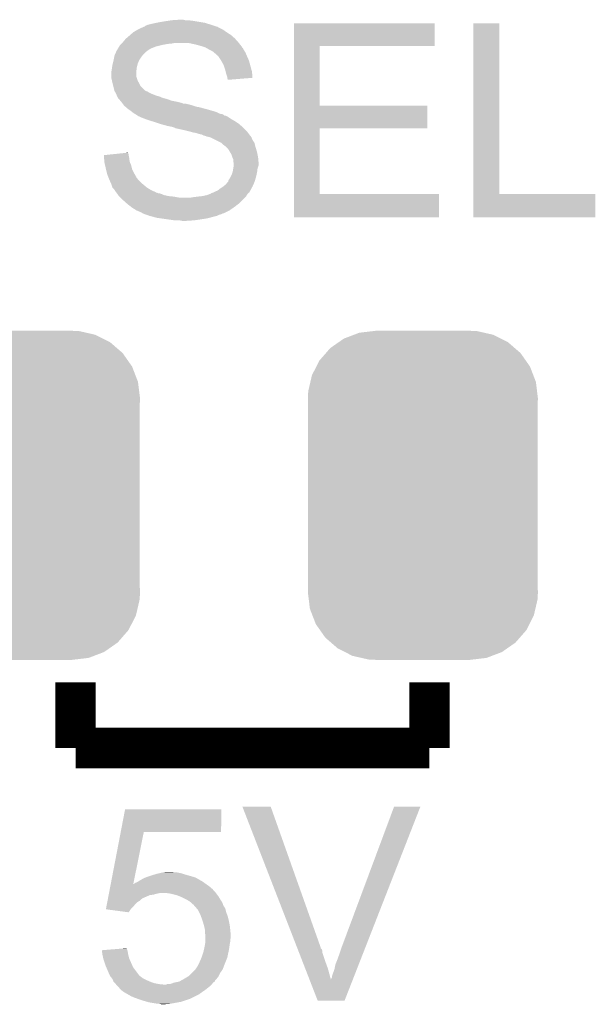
# Model space of a CAD drawing. Extents: x -1.3 to 24.2, y -3.9 to 53.4.
# Tile 7 of 24: x 11.4 to 14.3, y 2.9 to 7.9. Entities that reach past the tile are written whole.
import ezdxf

# ---------------------------------------------------------------- set-up
doc = ezdxf.new("R2010")
doc.units = 0
doc.layers.get('0').update_dxf_attribs({"linetype": 'CONTINUOUS'})
doc.layers.add('BARGRAPH_2_CLICK_V100_GTO', color=3, linetype='CONTINUOUS')
doc.layers.add('BARGRAPH_2_CLICK_V100_GTS', color=9, linetype='CONTINUOUS')

# ---------------------------------------------------------------- blocks, each defined once
blk = doc.blocks.new('CUSTOM_70')
for points in [[(-0.397192, 0.787482), (-0.346778, 0.80667), (0.391686, 0.787482), (0.353772, 0.80667)], [(-0.346778, 0.80667), (-0.319758, 0.816954), (0.353772, 0.80667), (0.308544, 0.816954)], [(-0.319758, 0.816954), (-0.25199, 0.82504), (0.308544, 0.816954), (0.27298, 0.82504)], [(-0.25199, 0.82504), (-0.23749, 0.82677), (0.27298, 0.82504), (0.23749, 0.82677)], [(-0.465166, 0.74011), (-0.423346, 0.769256), (0.461368, 0.74011), (0.427696, 0.769256)], [(-0.423346, 0.769256), (-0.397192, 0.787482), (0.427696, 0.769256), (0.391686, 0.787482)], [(-0.519626, 0.67767), (-0.48704, 0.715032), (0.516586, 0.67767), (0.49034, 0.715032)], [(-0.48704, 0.715032), (-0.465166, 0.74011), (0.49034, 0.715032), (0.461368, 0.74011)], [(-0.557316, 0.603886), (-0.535174, 0.647234), (0.55465, 0.603886), (0.537964, 0.647234)], [(-0.535174, 0.647234), (-0.519626, 0.67767), (0.537964, 0.647234), (0.516586, 0.67767)], [(-0.565176, 0.569912), (-0.557316, 0.603886), (0.567726, 0.569912), (0.55465, 0.603886)], [(-0.575988, 0.523164), (-0.565176, 0.569912), (0.573482, 0.523164), (0.567726, 0.569912)], [(-0.57785, 0.48768), (-0.575988, 0.523164), (0.57785, 0.48768), (0.573482, 0.523164)], [(-0.57658, 0.458364), (-0.57785, 0.48768), (0.57658, 0.458364), (0.57785, 0.48768)], [(-0.57658, 0.45836), (-0.57658, 0.458364), (0.57658, 0.45836), (0.57658, 0.458364)], [(-0.57658, -0.45836), (-0.57658, 0.45836), (0.57658, -0.45836), (0.57658, 0.45836)], [(-0.57785, -0.48768), (-0.576582, -0.458364), (0.57785, -0.48768), (0.57658, -0.458364)], [(-0.57348, -0.523164), (-0.57785, -0.48768), (0.575988, -0.523164), (0.57785, -0.48768)], [(-0.576582, -0.458364), (-0.57658, -0.45836), (0.57658, -0.458364), (0.57658, -0.45836)], [(-0.567726, -0.569912), (-0.57348, -0.523164), (0.565174, -0.569912), (0.575988, -0.523164)], [(-0.554648, -0.603886), (-0.567726, -0.569912), (0.557316, -0.603886), (0.565174, -0.569912)], [(-0.537964, -0.647234), (-0.554648, -0.603886), (0.535172, -0.647234), (0.557316, -0.603886)], [(-0.516584, -0.67767), (-0.537964, -0.647234), (0.519626, -0.67767), (0.535172, -0.647234)], [(-0.49034, -0.715032), (-0.516584, -0.67767), (0.487038, -0.715032), (0.519626, -0.67767)], [(-0.461366, -0.74011), (-0.49034, -0.715032), (0.465166, -0.74011), (0.487038, -0.715032)], [(-0.427696, -0.769256), (-0.461366, -0.74011), (0.423344, -0.769256), (0.465166, -0.74011)], [(-0.391684, -0.787482), (-0.427696, -0.769256), (0.397192, -0.787482), (0.423344, -0.769256)], [(-0.353772, -0.80667), (-0.391684, -0.787482), (0.346776, -0.80667), (0.397192, -0.787482)], [(-0.308542, -0.816954), (-0.353772, -0.80667), (0.319758, -0.816954), (0.346776, -0.80667)], [(-0.27298, -0.82504), (-0.308542, -0.816954), (0.251988, -0.82504), (0.319758, -0.816954)], [(-0.23749, -0.82677), (-0.27298, -0.82504), (0.23749, -0.82677), (0.251988, -0.82504)]]:
    blk.add_solid(points)

msp = doc.modelspace()

# ---------------------------------------------------------------- linework, layer by layer
at = {"layer": 'BARGRAPH_2_CLICK_V100_GTO', "const_width": 0.2032}
for points in [[(11.67892, 4.191), (11.67892, 4.5212)], [(13.45692, 4.191), (13.45692, 4.5212)], [(11.67892, 4.191), (13.45692, 4.191)]]:
    msp.add_lwpolyline(points, dxfattribs=at)
at = {"layer": 'BARGRAPH_2_CLICK_V100_GTO'}
for points in [[(12.024366, 7.815586), (12.029444, 7.82066), (12.390106, 7.815586), (12.374882, 7.82066)], [(12.029444, 7.82066), (12.03706, 7.8232), (12.374882, 7.82066), (12.367262, 7.8232)], [(12.03706, 7.8232), (12.042138, 7.82574), (12.367262, 7.8232), (12.35964, 7.82574)], [(12.042138, 7.82574), (12.042142, 7.825742), (12.35964, 7.82574), (12.359634, 7.825742)], [(12.042142, 7.825742), (12.0523, 7.82828), (12.359634, 7.825742), (12.351386, 7.82828)], [(12.0523, 7.82828), (12.07516, 7.83336), (12.351386, 7.82828), (12.334878, 7.83336)], [(12.07516, 7.83336), (12.08786, 7.8359), (12.334878, 7.83336), (12.326622, 7.8359)], [(12.08786, 7.8359), (12.10056, 7.83844), (12.326622, 7.8359), (12.311382, 7.83844)], [(12.10056, 7.83844), (12.13104, 7.84352), (12.311382, 7.83844), (12.280902, 7.84352)], [(12.13104, 7.84352), (12.147548, 7.84606), (12.280902, 7.84352), (12.26566, 7.84606)], [(12.147548, 7.84606), (12.164058, 7.8486), (12.26566, 7.84606), (12.24026, 7.8486)], [(12.164058, 7.8486), (12.202158, 7.85114), (12.230102, 7.8486), (12.219942, 7.85114)], [(12.776218, 7.71906), (12.77622, 7.833338), (13.482298, 7.71906), (13.48232, 7.833338)], [(12.77622, 7.833338), (12.776222, 7.83336), (13.48232, 7.833338), (12.776222, 7.83336)], [(13.677902, 6.97484), (13.67792, 7.833338), (13.807462, 6.97484), (13.80744, 7.833338)], [(13.67792, 7.833338), (13.677922, 7.83336), (13.80744, 7.833338), (13.677922, 7.83336)], [(11.93334, 7.75716), (11.94816, 7.76986), (12.47902, 7.75716), (12.464508, 7.76986)], [(11.94816, 7.76986), (11.953964, 7.77494), (12.464508, 7.76986), (12.458702, 7.77494)], [(11.953964, 7.77494), (11.968478, 7.78764), (12.458702, 7.77494), (12.43838, 7.78764)], [(11.968478, 7.78764), (11.968482, 7.787642), (12.43838, 7.78764), (12.438378, 7.787642)], [(11.968482, 7.787642), (11.989644, 7.800338), (12.438378, 7.787642), (12.4206, 7.800338)], [(11.989644, 7.800338), (11.993882, 7.80288), (12.4206, 7.800338), (12.415518, 7.80288)], [(11.993882, 7.80288), (12.01623, 7.813038), (12.415518, 7.80288), (12.395204, 7.813038)], [(12.01623, 7.813038), (12.02181, 7.815574), (12.395204, 7.813038), (12.392666, 7.815574)], [(12.02181, 7.815574), (12.021824, 7.81558), (12.392666, 7.815574), (12.390124, 7.81558)], [(12.021824, 7.81558), (12.024366, 7.815586), (12.390124, 7.81558), (12.390106, 7.815586)], [(11.898372, 7.716518), (11.8999, 7.719064), (12.082778, 7.716518), (12.092958, 7.719064)], [(11.8999, 7.719064), (11.899906, 7.721606), (12.092958, 7.719064), (12.103124, 7.721606)], [(11.899906, 7.721606), (11.90244, 7.72414), (12.103124, 7.721606), (12.11326, 7.72414)], [(11.90244, 7.72414), (11.90752, 7.72922), (12.11326, 7.72414), (12.1412, 7.72922)], [(11.90752, 7.72922), (11.91006, 7.73176), (12.1412, 7.72922), (12.166598, 7.73176)], [(11.91006, 7.73176), (11.9126, 7.7343), (12.166598, 7.73176), (12.176758, 7.7343)], [(11.9126, 7.7343), (11.912602, 7.734302), (12.49934, 7.7343), (12.499338, 7.734302)], [(11.912602, 7.734302), (11.91768, 7.73938), (12.499338, 7.734302), (12.494826, 7.73938)], [(11.91768, 7.73938), (11.93038, 7.754622), (12.494826, 7.73938), (12.481276, 7.754622)], [(11.93038, 7.754622), (11.93334, 7.75716), (12.481276, 7.754622), (12.47902, 7.75716)], [(12.280902, 7.72668), (12.245338, 7.7343), (12.505266, 7.72668), (12.49934, 7.7343)], [(12.30884, 7.719058), (12.280902, 7.72668), (12.511194, 7.719058), (12.505266, 7.72668)], [(12.331698, 7.71144), (12.30884, 7.719058), (12.517118, 7.71144), (12.511194, 7.719058)], [(12.776212, 7.41934), (12.776218, 7.719038), (12.905762, 7.41934), (12.90574, 7.719038)], [(12.776218, 7.719038), (12.776218, 7.71906), (12.90574, 7.719038), (13.482298, 7.71906)], [(11.872976, 7.66318), (11.874502, 7.670802), (12.00912, 7.66318), (12.014836, 7.670802)], [(11.874502, 7.670802), (11.875628, 7.673338), (12.014836, 7.670802), (12.01674, 7.673338)], [(11.875628, 7.673338), (11.88353, 7.691118), (12.01674, 7.673338), (12.03452, 7.691118)], [(11.88353, 7.691118), (11.88466, 7.69366), (12.03452, 7.691118), (12.037908, 7.69366)], [(11.88466, 7.69366), (11.887706, 7.69874), (12.037908, 7.69366), (12.04468, 7.69874)], [(11.887706, 7.69874), (11.892278, 7.70636), (12.04468, 7.69874), (12.057378, 7.70636)], [(11.892278, 7.70636), (11.898372, 7.716518), (12.057378, 7.70636), (12.082778, 7.716518)], [(12.331706, 7.711436), (12.331698, 7.71144), (12.51712, 7.711436), (12.517118, 7.71144)], [(12.336144, 7.7089), (12.331706, 7.711436), (12.517142, 7.7089), (12.51712, 7.711436)], [(12.33617, 7.708886), (12.336144, 7.7089), (12.519666, 7.708886), (12.517142, 7.7089)], [(12.349482, 7.70128), (12.33617, 7.708886), (12.523472, 7.70128), (12.519666, 7.708886)], [(12.354558, 7.698742), (12.349482, 7.70128), (12.52474, 7.698742), (12.523472, 7.70128)], [(12.364718, 7.69366), (12.354558, 7.698742), (12.52779, 7.69366), (12.52474, 7.698742)], [(12.37234, 7.68858), (12.364718, 7.69366), (12.530836, 7.68858), (12.52779, 7.69366)], [(12.37488, 7.686038), (12.37234, 7.68858), (12.53236, 7.686038), (12.530836, 7.68858)], [(12.395198, 7.668262), (12.37488, 7.686038), (12.53998, 7.668262), (12.53236, 7.686038)], [(11.862162, 7.609838), (11.86434, 7.62508), (11.98626, 7.609838), (11.99007, 7.62508)], [(11.86434, 7.62508), (11.865608, 7.630158), (11.99007, 7.62508), (11.99134, 7.630158)], [(11.865608, 7.630158), (11.86942, 7.6454), (11.99134, 7.630158), (11.99787, 7.6454)], [(11.86942, 7.6454), (11.869928, 7.64794), (11.99787, 7.6454), (11.99896, 7.64794)], [(11.869928, 7.64794), (11.872976, 7.66318), (11.99896, 7.64794), (12.00912, 7.66318)], [(12.3952, 7.66826), (12.395198, 7.668262), (12.53998, 7.66826), (12.53998, 7.668262)], [(12.41044, 7.6454), (12.3952, 7.66826), (12.550142, 7.6454), (12.53998, 7.66826)], [(12.42314, 7.622542), (12.41044, 7.6454), (12.556376, 7.622542), (12.550142, 7.6454)], [(12.43076, 7.599678), (12.42314, 7.622542), (12.56261, 7.599678), (12.556376, 7.622542)], [(11.85926, 7.592062), (11.8618, 7.6073), (11.984284, 7.592062), (11.985978, 7.6073)], [(11.85926, 7.586978), (11.85926, 7.592062), (11.98372, 7.586978), (11.984284, 7.592062)], [(11.85926, 7.569198), (11.85926, 7.586978), (11.98372, 7.569198), (11.98372, 7.586978)], [(11.8618, 7.6073), (11.862162, 7.609838), (11.985978, 7.6073), (11.98626, 7.609838)], [(12.433302, 7.589518), (12.43076, 7.599678), (12.56538, 7.589518), (12.56261, 7.599678)], [(12.435842, 7.57936), (12.433302, 7.589518), (12.56622, 7.57936), (12.56538, 7.589518)], [(12.440918, 7.564122), (12.435842, 7.57936), (12.56748, 7.564122), (12.56622, 7.57936)], [(11.85926, 7.559042), (11.85926, 7.569198), (11.98626, 7.559042), (11.98372, 7.569198)], [(11.85926, 7.556502), (11.85926, 7.559042), (11.987108, 7.556502), (11.98626, 7.559042)], [(11.862084, 7.543798), (11.85926, 7.556502), (11.99134, 7.543798), (11.987108, 7.556502)], [(11.86434, 7.53364), (11.862084, 7.543798), (11.997436, 7.53364), (11.99134, 7.543798)], [(11.864976, 7.5311), (11.86434, 7.53364), (11.99896, 7.5311), (11.997436, 7.53364)], [(11.868786, 7.51586), (11.864976, 7.5311), (12.006582, 7.51586), (11.99896, 7.5311)], [(12.44092, 7.559038), (12.440918, 7.564122), (12.567898, 7.559038), (12.56748, 7.564122)], [(12.44092, 7.556506), (12.44092, 7.559038), (12.536806, 7.556506), (12.567898, 7.559038)], [(12.443454, 7.553966), (12.44092, 7.556506), (12.505616, 7.553966), (12.536806, 7.556506)], [(12.44346, 7.548904), (12.443454, 7.553966), (12.44346, 7.548904), (12.505616, 7.553966)], [(11.873866, 7.495538), (11.868786, 7.51586), (12.026904, 7.495538), (12.006582, 7.51586)], [(11.874498, 7.493002), (11.873866, 7.495538), (12.031978, 7.493002), (12.026904, 7.495538)], [(11.8745, 7.493), (11.874498, 7.493002), (12.031982, 7.493), (12.031978, 7.493002)], [(11.876026, 7.490458), (11.8745, 7.493), (12.039604, 7.490458), (12.031982, 7.493)], [(11.879074, 7.48538), (11.876026, 7.490458), (12.047222, 7.48538), (12.039604, 7.490458)], [(11.88212, 7.480302), (11.879074, 7.48538), (12.057378, 7.480302), (12.047222, 7.48538)], [(11.882122, 7.4803), (11.88212, 7.480302), (12.05738, 7.4803), (12.057378, 7.480302)], [(11.886186, 7.470138), (11.882122, 7.4803), (12.08278, 7.470138), (12.05738, 7.4803)], [(11.8872, 7.4676), (11.886186, 7.470138), (12.091668, 7.4676), (12.08278, 7.470138)], [(11.88847, 7.46506), (11.8872, 7.4676), (12.100562, 7.46506), (12.091668, 7.4676)], [(11.892278, 7.457444), (11.88847, 7.46506), (12.118334, 7.457444), (12.100562, 7.46506)], [(11.892282, 7.45744), (11.892278, 7.457444), (12.118342, 7.45744), (12.118334, 7.457444)], [(11.896638, 7.452358), (11.892282, 7.45744), (12.138662, 7.452358), (12.118342, 7.45744)], [(11.903168, 7.44474), (11.896638, 7.452358), (12.158982, 7.44474), (12.138662, 7.452358)], [(11.90752, 7.43966), (11.903168, 7.44474), (12.18438, 7.43966), (12.158982, 7.44474)], [(11.913236, 7.43204), (11.90752, 7.43966), (12.214862, 7.43204), (12.18438, 7.43966)], [(11.91514, 7.4295), (11.913236, 7.43204), (12.219944, 7.4295), (12.214862, 7.43204)], [(11.917046, 7.42696), (11.91514, 7.4295), (12.24026, 7.42696), (12.230102, 7.4295)], [(11.918952, 7.424418), (11.917046, 7.42696), (12.25296, 7.424418), (12.24026, 7.42696)], [(11.922758, 7.419342), (11.918952, 7.424418), (12.268192, 7.419342), (12.25296, 7.424418)], [(11.928688, 7.41426), (11.922758, 7.419342), (12.28344, 7.41426), (12.268192, 7.419342)], [(11.931652, 7.41172), (11.928688, 7.41426), (12.29868, 7.41172), (12.28344, 7.41426)], [(11.94054, 7.4041), (11.931652, 7.41172), (12.327256, 7.4041), (12.29868, 7.41172)], [(11.944096, 7.40156), (11.94054, 7.4041), (12.33678, 7.40156), (12.327256, 7.4041)], [(11.95832, 7.3914), (11.944096, 7.40156), (12.37234, 7.3914), (12.33678, 7.40156)], [(11.96467, 7.38632), (11.95832, 7.3914), (12.38758, 7.38632), (12.37234, 7.3914)], [(11.97102, 7.38124), (11.96467, 7.38632), (12.397742, 7.38124), (12.38758, 7.38632)], [(11.975254, 7.3787), (11.97102, 7.38124), (12.402822, 7.3787), (12.397742, 7.38124)], [(11.979492, 7.376158), (11.975254, 7.3787), (12.418064, 7.376158), (12.402822, 7.3787)], [(11.983722, 7.37362), (11.979492, 7.376158), (12.42145, 7.37362), (12.418064, 7.376158)], [(11.99134, 7.36854), (11.983722, 7.37362), (12.428224, 7.36854), (12.42145, 7.37362)], [(12.77621, 7.30504), (12.776212, 7.419318), (13.446738, 7.30504), (13.44676, 7.419318)], [(12.776212, 7.419318), (12.776212, 7.41934), (13.44676, 7.419318), (12.905762, 7.41934)], [(11.991342, 7.368538), (11.99134, 7.36854), (12.433304, 7.368538), (12.428224, 7.36854)], [(11.993874, 7.366006), (11.991342, 7.368538), (12.438368, 7.366006), (12.433304, 7.368538)], [(11.996416, 7.366), (11.993874, 7.366006), (12.43838, 7.366), (12.438368, 7.366006)], [(12.001504, 7.363458), (11.996416, 7.366), (12.443462, 7.363458), (12.43838, 7.366)], [(12.00658, 7.36092), (12.001504, 7.363458), (12.44727, 7.36092), (12.443462, 7.363458)], [(12.01928, 7.35584), (12.00658, 7.36092), (12.454892, 7.35584), (12.44727, 7.36092)], [(12.02626, 7.353302), (12.01928, 7.35584), (12.458698, 7.353302), (12.454892, 7.35584)], [(12.04722, 7.345678), (12.02626, 7.353302), (12.47204, 7.345678), (12.458698, 7.353302)], [(12.055472, 7.34314), (12.04722, 7.345678), (12.47648, 7.34314), (12.47204, 7.345678)], [(12.08024, 7.33552), (12.055472, 7.34314), (12.487912, 7.33552), (12.47648, 7.34314)], [(12.1031, 7.3279), (12.08024, 7.33552), (12.499342, 7.3279), (12.487912, 7.33552)], [(12.11072, 7.32536), (12.1031, 7.3279), (12.502246, 7.32536), (12.499342, 7.3279)], [(12.13866, 7.31774), (12.11072, 7.32536), (12.510954, 7.31774), (12.502246, 7.32536)], [(12.164058, 7.31266), (12.13866, 7.31774), (12.51676, 7.31266), (12.510954, 7.31774)], [(12.171672, 7.310122), (12.164058, 7.31266), (12.51966, 7.310122), (12.51676, 7.31266)], [(12.179296, 7.30758), (12.171672, 7.310122), (12.522202, 7.30758), (12.51966, 7.310122)], [(12.181834, 7.305046), (12.179296, 7.30758), (12.524736, 7.305046), (12.522202, 7.30758)], [(12.184378, 7.30504), (12.181834, 7.305046), (12.524742, 7.30504), (12.524736, 7.305046)], [(12.2301, 7.29488), (12.184378, 7.30504), (12.5349, 7.29488), (12.524742, 7.30504)], [(12.25042, 7.2898), (12.2301, 7.29488), (12.53998, 7.2898), (12.5349, 7.29488)], [(12.250428, 7.289798), (12.25042, 7.2898), (12.53998, 7.289798), (12.53998, 7.2898)], [(12.268198, 7.28472), (12.250428, 7.289798), (12.54379, 7.28472), (12.53998, 7.289798)], [(12.28344, 7.28218), (12.268198, 7.28472), (12.545696, 7.28218), (12.54379, 7.28472)], [(12.29868, 7.277102), (12.28344, 7.28218), (12.549506, 7.277102), (12.545696, 7.28218)], [(12.311378, 7.27456), (12.29868, 7.277102), (12.551412, 7.27456), (12.549506, 7.277102)], [(12.321538, 7.26948), (12.311378, 7.27456), (12.555222, 7.26948), (12.551412, 7.27456)], [(12.776202, 6.97484), (12.77621, 7.305018), (12.905762, 6.97484), (12.90574, 7.305018)], [(12.77621, 7.305018), (12.77621, 7.30504), (12.90574, 7.305018), (13.446738, 7.30504)], [(12.331698, 7.266942), (12.321538, 7.26948), (12.55776, 7.266942), (12.555222, 7.26948)], [(12.331702, 7.26694), (12.331698, 7.266942), (12.55776, 7.26694), (12.55776, 7.266942)], [(12.336778, 7.264402), (12.331702, 7.26694), (12.559452, 7.264402), (12.55776, 7.26694)], [(12.349478, 7.26186), (12.336778, 7.264402), (12.561148, 7.26186), (12.559452, 7.264402)], [(12.357098, 7.25932), (12.349478, 7.26186), (12.56284, 7.25932), (12.561148, 7.26186)], [(12.382504, 7.246618), (12.357098, 7.25932), (12.567922, 7.246618), (12.56284, 7.25932)], [(12.412976, 7.231382), (12.382504, 7.246618), (12.57808, 7.231382), (12.567922, 7.246618)], [(12.412982, 7.231378), (12.412976, 7.231382), (12.578082, 7.231378), (12.57808, 7.231382)], [(12.42314, 7.221222), (12.412982, 7.231378), (12.580622, 7.221222), (12.578082, 7.231378)], [(11.82118, 7.17042), (11.869992, 7.175496), (11.94562, 7.17042), (11.94562, 7.175496)], [(11.869992, 7.175496), (11.918846, 7.180576), (11.94562, 7.175496), (11.943082, 7.180576)], [(11.918846, 7.180576), (11.94308, 7.183096), (11.943082, 7.180576), (11.94308, 7.183096)], [(12.433298, 7.2136), (12.42314, 7.221222), (12.582526, 7.2136), (12.580622, 7.221222)], [(12.435838, 7.211062), (12.433298, 7.2136), (12.58316, 7.211062), (12.582526, 7.2136)], [(12.445998, 7.200902), (12.435838, 7.211062), (12.586208, 7.200902), (12.58316, 7.211062)], [(12.455144, 7.185662), (12.445998, 7.200902), (12.59078, 7.185662), (12.586208, 7.200902)], [(12.46124, 7.175502), (12.455144, 7.185662), (12.592812, 7.175502), (12.59078, 7.185662)], [(12.46632, 7.160262), (12.46124, 7.175502), (12.59586, 7.160262), (12.592812, 7.175502)], [(11.821182, 7.170418), (11.82118, 7.17042), (11.94562, 7.170418), (11.94562, 7.17042)], [(11.82208, 7.15772), (11.821182, 7.170418), (11.94816, 7.15772), (11.94562, 7.170418)], [(11.823522, 7.137398), (11.82208, 7.15772), (11.950702, 7.137398), (11.94816, 7.15772)], [(11.8237, 7.13486), (11.823522, 7.137398), (11.95179, 7.13486), (11.950702, 7.137398)], [(11.827218, 7.119618), (11.8237, 7.13486), (11.95832, 7.119618), (11.95179, 7.13486)], [(12.466322, 7.16026), (12.46632, 7.160262), (12.59586, 7.16026), (12.59586, 7.160262)], [(12.471398, 7.150104), (12.466322, 7.16026), (12.596784, 7.150104), (12.59586, 7.16026)], [(12.4714, 7.137404), (12.471398, 7.150104), (12.597938, 7.137404), (12.596784, 7.150104)], [(12.473094, 7.132322), (12.4714, 7.137404), (12.5984, 7.132322), (12.597938, 7.137404)], [(12.473938, 7.129782), (12.473094, 7.132322), (12.598398, 7.129782), (12.5984, 7.132322)], [(12.47394, 7.122162), (12.473938, 7.129782), (12.598398, 7.122162), (12.598398, 7.129782)], [(11.83132, 7.10184), (11.827218, 7.119618), (11.962766, 7.10184), (11.95832, 7.119618)], [(11.831956, 7.099298), (11.83132, 7.10184), (11.9634, 7.099298), (11.962766, 7.10184)], [(11.837036, 7.078982), (11.831956, 7.099298), (11.97356, 7.078982), (11.9634, 7.099298)], [(11.83894, 7.071362), (11.837036, 7.078982), (11.977914, 7.071362), (11.97356, 7.078982)], [(12.46378, 7.073902), (12.467166, 7.084062), (12.588522, 7.073902), (12.59078, 7.084062)], [(12.467166, 7.084062), (12.46886, 7.08914), (12.59078, 7.084062), (12.591414, 7.08914)], [(12.46886, 7.08914), (12.471398, 7.104378), (12.591414, 7.08914), (12.59332, 7.104378)], [(12.471398, 7.104378), (12.4714, 7.10438), (12.59332, 7.104378), (12.59332, 7.10438)], [(12.4714, 7.10438), (12.473576, 7.119618), (12.59332, 7.10438), (12.598398, 7.119618)], [(12.473576, 7.119618), (12.47394, 7.122162), (12.598398, 7.119618), (12.598398, 7.122162)], [(11.843008, 7.061194), (11.83894, 7.071362), (11.98372, 7.061194), (11.977914, 7.071362)], [(11.844024, 7.058654), (11.843008, 7.061194), (11.983726, 7.058654), (11.98372, 7.061194)], [(11.846054, 7.053578), (11.844024, 7.058654), (11.9888, 7.053578), (11.983726, 7.058654)], [(11.8491, 7.04596), (11.846054, 7.053578), (11.994518, 7.04596), (11.9888, 7.053578)], [(11.85023, 7.04342), (11.8491, 7.04596), (11.996422, 7.04342), (11.994518, 7.04596)], [(11.854744, 7.03326), (11.85023, 7.04342), (12.00658, 7.03326), (11.996422, 7.04342)], [(11.85926, 7.023098), (11.854744, 7.03326), (12.018776, 7.023098), (12.00658, 7.03326)], [(12.433302, 7.023102), (12.443876, 7.035798), (12.572436, 7.023102), (12.57808, 7.035798)], [(12.443876, 7.035798), (12.446, 7.038346), (12.57808, 7.035798), (12.578844, 7.038346)], [(12.446, 7.038346), (12.446002, 7.040884), (12.578844, 7.038346), (12.579604, 7.040884)], [(12.446002, 7.040884), (12.448542, 7.045962), (12.579604, 7.040884), (12.581128, 7.045962)], [(12.448542, 7.045962), (12.45362, 7.053582), (12.581128, 7.045962), (12.583414, 7.053582)], [(12.45362, 7.053582), (12.45743, 7.061202), (12.583414, 7.053582), (12.5857, 7.061202)], [(12.45743, 7.061202), (12.46378, 7.073902), (12.5857, 7.061202), (12.588522, 7.073902)], [(11.86434, 7.007864), (11.85926, 7.023098), (12.037058, 7.007864), (12.018776, 7.023098)], [(11.864344, 7.00786), (11.86434, 7.007864), (12.037062, 7.00786), (12.037058, 7.007864)], [(11.871958, 7.00024), (11.864344, 7.00786), (12.049254, 7.00024), (12.037062, 7.00786)], [(11.8745, 6.995162), (11.871958, 7.00024), (12.05738, 6.995162), (12.049254, 7.00024)], [(11.874502, 6.99516), (11.8745, 6.995162), (12.057382, 6.99516), (12.05738, 6.995162)], [(11.881892, 6.984998), (11.874502, 6.99516), (12.08024, 6.984998), (12.057382, 6.99516)], [(11.883738, 6.98246), (11.881892, 6.984998), (12.082786, 6.98246), (12.08024, 6.984998)], [(11.883744, 6.982454), (11.883738, 6.98246), (12.087866, 6.982454), (12.082786, 6.98246)], [(11.885588, 6.979918), (11.883744, 6.982454), (12.090404, 6.979918), (12.087866, 6.982454)], [(11.887434, 6.977378), (11.885588, 6.979918), (12.105642, 6.977378), (12.090404, 6.979918)], [(11.892976, 6.96976), (11.887434, 6.977378), (12.123422, 6.96976), (12.105642, 6.977378)], [(12.352852, 6.974838), (12.35964, 6.977384), (12.542518, 6.974838), (12.545064, 6.977384)], [(12.35964, 6.977384), (12.362184, 6.97992), (12.545064, 6.977384), (12.5476, 6.97992)], [(12.362184, 6.97992), (12.369782, 6.982454), (12.5476, 6.97992), (12.550134, 6.982454)], [(12.369782, 6.982454), (12.3698, 6.98246), (12.550134, 6.982454), (12.552658, 6.98246)], [(12.3698, 6.98246), (12.374868, 6.984994), (12.552658, 6.98246), (12.55268, 6.984994)], [(12.374868, 6.984994), (12.37996, 6.98754), (12.55268, 6.984994), (12.554068, 6.98754)], [(12.37996, 6.98754), (12.39266, 6.992622), (12.554068, 6.98754), (12.556838, 6.992622)], [(12.39266, 6.992622), (12.40536, 7.00278), (12.556838, 6.992622), (12.562378, 7.00278)], [(12.40536, 7.00278), (12.4206, 7.01294), (12.562378, 7.00278), (12.56792, 7.01294)], [(12.4206, 7.01294), (12.433302, 7.023102), (12.56792, 7.01294), (12.572436, 7.023102)], [(11.89482, 6.967222), (11.892976, 6.96976), (12.134844, 6.967222), (12.123422, 6.96976)], [(11.897362, 6.96468), (11.89482, 6.967222), (12.146282, 6.96468), (12.134844, 6.967222)], [(11.899902, 6.96214), (11.897362, 6.96468), (12.17168, 6.96214), (12.146282, 6.96468)], [(11.904982, 6.95706), (11.899902, 6.96214), (12.199622, 6.95706), (12.17168, 6.96214)], [(11.91768, 6.94436), (11.904982, 6.95706), (12.517118, 6.94436), (12.529818, 6.95706)], [(11.934826, 6.92912), (11.91768, 6.94436), (12.501878, 6.92912), (12.517118, 6.94436)], [(11.94054, 6.92404), (11.934826, 6.92912), (12.495346, 6.92404), (12.501878, 6.92912)], [(12.258042, 6.95706), (12.27328, 6.9596), (12.529818, 6.95706), (12.532358, 6.9596)], [(12.27328, 6.9596), (12.293584, 6.962138), (12.532358, 6.9596), (12.534898, 6.962138)], [(12.293584, 6.962138), (12.2936, 6.96214), (12.534898, 6.962138), (12.534898, 6.96214)], [(12.2936, 6.96214), (12.31646, 6.96468), (12.534898, 6.96214), (12.536422, 6.96468)], [(12.31646, 6.96468), (12.339322, 6.969762), (12.536422, 6.96468), (12.539472, 6.969762)], [(12.339322, 6.969762), (12.352852, 6.974838), (12.539472, 6.969762), (12.542518, 6.974838)], [(12.7762, 6.858022), (12.776202, 6.974818), (13.505158, 6.858022), (13.50518, 6.974818)], [(12.776202, 6.974818), (12.776202, 6.97484), (13.50518, 6.974818), (12.905762, 6.97484)], [(13.6779, 6.858022), (13.677902, 6.974818), (14.290018, 6.858022), (14.29004, 6.974818)], [(13.677902, 6.974818), (13.677902, 6.97484), (14.29004, 6.974818), (13.807462, 6.97484)], [(11.95687, 6.91134), (11.94054, 6.92404), (12.47902, 6.91134), (12.495346, 6.92404)], [(11.9634, 6.90626), (11.95687, 6.91134), (12.471762, 6.90626), (12.47902, 6.91134)], [(11.98372, 6.893562), (11.9634, 6.90626), (12.45362, 6.893562), (12.471762, 6.90626)], [(11.983726, 6.89356), (11.98372, 6.893562), (12.453618, 6.89356), (12.45362, 6.893562)], [(12.0015, 6.88594), (11.983726, 6.89356), (12.438376, 6.88594), (12.453618, 6.89356)], [(12.011656, 6.880862), (12.0015, 6.88594), (12.42822, 6.880862), (12.438376, 6.88594)], [(12.014198, 6.878324), (12.011656, 6.880862), (12.423144, 6.878324), (12.42822, 6.880862)], [(12.01421, 6.87832), (12.014198, 6.878324), (12.423136, 6.87832), (12.423144, 6.878324)], [(12.014216, 6.878318), (12.01421, 6.87832), (12.420596, 6.878318), (12.423136, 6.87832)], [(12.028436, 6.873238), (12.014216, 6.878318), (12.410438, 6.873238), (12.420596, 6.878318)], [(12.03554, 6.8707), (12.028436, 6.873238), (12.400278, 6.8707), (12.410438, 6.873238)], [(12.04976, 6.86562), (12.03554, 6.8707), (12.39012, 6.86562), (12.400278, 6.8707)], [(12.049768, 6.865618), (12.04976, 6.86562), (12.390118, 6.865618), (12.39012, 6.86562)], [(12.06881, 6.86054), (12.049768, 6.865618), (12.3698, 6.86054), (12.390118, 6.865618)], [(12.087858, 6.85546), (12.06881, 6.86054), (12.351172, 6.85546), (12.3698, 6.86054)], [(12.10564, 6.85292), (12.087858, 6.85546), (12.34186, 6.85292), (12.351172, 6.85546)], [(12.1412, 6.84784), (12.10564, 6.85292), (12.30884, 6.84784), (12.34186, 6.85292)], [(12.17676, 6.84276), (12.1412, 6.84784), (12.27328, 6.84276), (12.30884, 6.84784)], [(12.214858, 6.84022), (12.202158, 6.84276), (12.235182, 6.84022), (12.27328, 6.84276)], [(13.505158, 6.858), (12.7762, 6.858022), (13.505158, 6.858), (13.505158, 6.858022)], [(14.290018, 6.858), (13.6779, 6.858022), (14.290018, 6.858), (14.290018, 6.858022)], [(11.905916, 3.76936), (11.927852, 3.883638), (12.410418, 3.76936), (12.41044, 3.883638)], [(11.927852, 3.883638), (11.927858, 3.88366), (12.41044, 3.883638), (11.927858, 3.88366)], [(12.517156, 3.896344), (12.51715, 3.896358), (12.659364, 3.896344), (12.51715, 3.896358)], [(12.792106, 3.187696), (12.517156, 3.896344), (12.91082, 3.187696), (12.659364, 3.896344)], [(13.01496, 3.1877), (13.279124, 3.89633), (13.134366, 3.1877), (13.411188, 3.89633)], [(13.279124, 3.89633), (13.279136, 3.89636), (13.411188, 3.89633), (13.279136, 3.89636)], [(11.855696, 3.50774), (11.905912, 3.769342), (11.969032, 3.50774), (12.021816, 3.769342)], [(11.905912, 3.769342), (11.905916, 3.76936), (12.021816, 3.769342), (12.410418, 3.76936)], [(12.096318, 3.561078), (12.11834, 3.56616), (12.21232, 3.561078), (12.186922, 3.56616)], [(12.11834, 3.56616), (12.136106, 3.568698), (12.174224, 3.56616), (12.166602, 3.568698)], [(12.136106, 3.568698), (12.136122, 3.5687), (12.166602, 3.568698), (12.136122, 3.5687)], [(11.976108, 3.51282), (11.98372, 3.51536), (12.32713, 3.51282), (12.323574, 3.51536)], [(11.98372, 3.51536), (11.993878, 3.52044), (12.323574, 3.51536), (12.316462, 3.52044)], [(11.993878, 3.52044), (11.993882, 3.520442), (12.316462, 3.52044), (12.31646, 3.520442)], [(11.993882, 3.520442), (12.001498, 3.525518), (12.31646, 3.520442), (12.307576, 3.525518)], [(12.001498, 3.525518), (12.024362, 3.53822), (12.307576, 3.525518), (12.285348, 3.53822)], [(12.024362, 3.53822), (12.031346, 3.54076), (12.285348, 3.53822), (12.280902, 3.54076)], [(12.031346, 3.54076), (12.0523, 3.54838), (12.280902, 3.54076), (12.254232, 3.54838)], [(12.0523, 3.54838), (12.077064, 3.556), (12.254232, 3.54838), (12.22756, 3.556)], [(12.077064, 3.556), (12.08532, 3.55854), (12.22756, 3.556), (12.219938, 3.55854)], [(12.08532, 3.55854), (12.096318, 3.561078), (12.219938, 3.55854), (12.21232, 3.561078)], [(11.84692, 3.46202), (11.847408, 3.464558), (12.384404, 3.46202), (12.3825, 3.464558)], [(11.847408, 3.464558), (11.849844, 3.477254), (12.3825, 3.464558), (12.369806, 3.477254)], [(11.849844, 3.477254), (11.850332, 3.479792), (12.369806, 3.477254), (12.3698, 3.479792)], [(11.850332, 3.479792), (11.853258, 3.49504), (12.3698, 3.479792), (12.35202, 3.49504)], [(11.853258, 3.49504), (11.85522, 3.505252), (12.35202, 3.49504), (12.337726, 3.505252)], [(11.85522, 3.505252), (11.855696, 3.50774), (11.968532, 3.505252), (11.971026, 3.50774)], [(11.968532, 3.505252), (11.969032, 3.50774), (12.337726, 3.505252), (12.334242, 3.50774)], [(11.971026, 3.50774), (11.973566, 3.507754), (12.334242, 3.50774), (12.334222, 3.507754)], [(11.973566, 3.507754), (11.976108, 3.51282), (12.334222, 3.507754), (12.32713, 3.51282)], [(11.836194, 3.406138), (11.838144, 3.416298), (11.978638, 3.406138), (11.988798, 3.416298)], [(11.838144, 3.416298), (11.839606, 3.423918), (11.988798, 3.416298), (12.001498, 3.423918)], [(11.839606, 3.423918), (11.84107, 3.431538), (12.001498, 3.423918), (12.00912, 3.431538)], [(11.84107, 3.431538), (11.841556, 3.434078), (12.00912, 3.431538), (12.014196, 3.434078)], [(11.841556, 3.434078), (11.842044, 3.436618), (12.014196, 3.434078), (12.01674, 3.436618)], [(11.842044, 3.436618), (11.84497, 3.451858), (12.01674, 3.436618), (12.052298, 3.451858)], [(11.84497, 3.451858), (11.845458, 3.4544), (12.052298, 3.451858), (12.070078, 3.4544)], [(11.845458, 3.4544), (11.846434, 3.45948), (12.070078, 3.4544), (12.08786, 3.45948)], [(11.846434, 3.45948), (11.84692, 3.46202), (12.08786, 3.45948), (12.100558, 3.46202)], [(12.156438, 3.45948), (12.138658, 3.46202), (12.38631, 3.45948), (12.384404, 3.46202)], [(12.186918, 3.45186), (12.156438, 3.45948), (12.392026, 3.45186), (12.38631, 3.45948)], [(12.205976, 3.444238), (12.186918, 3.45186), (12.397742, 3.444238), (12.392026, 3.45186)], [(12.21232, 3.4417), (12.205976, 3.444238), (12.399266, 3.4417), (12.397742, 3.444238)], [(12.23264, 3.43154), (12.21232, 3.4417), (12.405358, 3.43154), (12.399266, 3.4417)], [(12.250418, 3.421382), (12.23264, 3.43154), (12.412132, 3.421382), (12.405358, 3.43154)], [(12.256772, 3.4163), (12.250418, 3.421382), (12.41552, 3.4163), (12.412132, 3.421382)], [(12.263118, 3.411222), (12.256772, 3.4163), (12.417214, 3.411222), (12.41552, 3.4163)], [(11.831324, 3.380764), (11.833756, 3.39344), (11.955804, 3.380764), (11.96848, 3.39344)], [(11.831504, 3.38074), (11.831324, 3.380764), (11.95578, 3.38074), (11.955804, 3.380764)], [(11.945608, 3.365502), (11.831504, 3.38074), (11.945608, 3.365502), (11.95578, 3.38074)], [(11.833756, 3.39344), (11.836194, 3.406138), (11.96848, 3.39344), (11.978638, 3.406138)], [(12.270734, 3.403606), (12.263118, 3.411222), (12.419752, 3.403606), (12.417214, 3.411222)], [(12.273258, 3.4036), (12.270734, 3.403606), (12.419754, 3.4036), (12.419752, 3.403606)], [(12.27328, 3.401066), (12.273258, 3.4036), (12.4206, 3.401066), (12.419754, 3.4036)], [(12.27329, 3.401056), (12.27328, 3.401066), (12.420602, 3.401056), (12.4206, 3.401066)], [(12.28683, 3.385818), (12.27329, 3.401056), (12.430762, 3.385818), (12.420602, 3.401056)], [(12.293598, 3.3782), (12.28683, 3.385818), (12.432668, 3.3782), (12.430762, 3.385818)], [(12.299952, 3.365498), (12.293598, 3.3782), (12.435842, 3.365498), (12.432668, 3.3782)], [(12.3063, 3.3528), (12.299952, 3.365498), (12.440604, 3.3528), (12.435842, 3.365498)], [(12.309074, 3.345178), (12.3063, 3.3528), (12.44346, 3.345178), (12.440604, 3.3528)], [(12.316462, 3.32486), (12.309074, 3.345178), (12.44854, 3.32486), (12.44346, 3.345178)], [(12.32408, 3.29946), (12.316462, 3.32486), (12.45362, 3.29946), (12.44854, 3.32486)], [(12.32408, 3.299458), (12.32408, 3.29946), (12.453622, 3.299458), (12.45362, 3.29946)], [(12.32916, 3.276602), (12.32408, 3.299458), (12.45616, 3.276602), (12.453622, 3.299458)], [(12.32916, 3.2766), (12.32916, 3.276602), (12.45616, 3.2766), (12.45616, 3.276602)], [(12.32916, 3.258824), (12.32916, 3.2766), (12.457938, 3.258824), (12.45616, 3.2766)], [(12.331698, 3.251202), (12.32916, 3.258824), (12.4587, 3.251202), (12.457938, 3.258824)], [(12.329522, 3.20548), (12.331336, 3.218178), (12.45362, 3.20548), (12.45616, 3.218178)], [(12.331336, 3.218178), (12.3317, 3.220722), (12.45616, 3.218178), (12.45616, 3.220722)], [(12.3317, 3.238498), (12.331698, 3.251202), (12.4587, 3.238498), (12.4587, 3.251202)], [(12.3317, 3.228338), (12.3317, 3.238498), (12.45616, 3.228338), (12.4587, 3.238498)], [(12.3317, 3.220722), (12.3317, 3.228338), (12.45616, 3.220722), (12.45616, 3.228338)], [(11.81102, 3.175), (11.842178, 3.177538), (11.938848, 3.175), (11.938, 3.177538)], [(11.81165, 3.16992), (11.81102, 3.175), (11.94054, 3.16992), (11.938848, 3.175)], [(11.81354, 3.15468), (11.81165, 3.16992), (11.94308, 3.15468), (11.94054, 3.16992)], [(11.842178, 3.177538), (11.90452, 3.182616), (11.938, 3.177538), (11.935462, 3.182616)], [(11.90452, 3.182616), (11.93546, 3.185136), (11.935462, 3.182616), (11.93546, 3.185136)], [(12.31138, 3.1369), (12.32154, 3.167382), (12.440918, 3.1369), (12.44745, 3.167382)], [(12.32154, 3.167382), (12.322628, 3.17246), (12.44745, 3.167382), (12.44854, 3.17246)], [(12.322628, 3.17246), (12.325894, 3.1877), (12.44854, 3.17246), (12.45108, 3.1877)], [(12.325894, 3.1877), (12.32916, 3.20294), (12.45108, 3.1877), (12.453256, 3.20294)], [(12.32916, 3.20294), (12.329522, 3.20548), (12.453256, 3.20294), (12.45362, 3.20548)], [(12.793092, 3.185154), (12.792106, 3.187696), (12.910826, 3.185154), (12.91082, 3.187696)], [(12.795062, 3.180076), (12.793092, 3.185154), (12.9159, 3.180076), (12.910826, 3.185154)], [(12.79802, 3.172456), (12.795062, 3.180076), (12.91844, 3.172456), (12.9159, 3.180076)], [(12.800976, 3.164838), (12.79802, 3.172456), (12.918442, 3.164838), (12.91844, 3.172456)], [(13.0048, 3.15722), (13.01496, 3.1877), (13.12246, 3.15722), (13.134366, 3.1877)], [(11.818058, 3.134358), (11.81354, 3.15468), (11.94816, 3.134358), (11.94308, 3.15468)], [(11.81862, 3.131822), (11.818058, 3.134358), (11.949288, 3.131822), (11.94816, 3.134358)], [(11.83132, 3.09372), (11.81862, 3.131822), (11.966224, 3.09372), (11.949288, 3.131822)], [(12.30122, 3.11404), (12.311378, 3.136898), (12.431774, 3.11404), (12.440918, 3.136898)], [(12.311378, 3.136898), (12.31138, 3.1369), (12.440918, 3.136898), (12.440918, 3.1369)], [(12.82167, 3.1115), (12.800976, 3.164838), (12.93622, 3.1115), (12.918442, 3.164838)], [(12.984482, 3.103882), (12.99464, 3.12928), (13.101624, 3.103882), (13.111546, 3.12928)], [(12.99464, 3.12928), (13.0048, 3.15722), (13.111546, 3.12928), (13.12246, 3.15722)], [(11.833498, 3.08864), (11.83132, 3.09372), (11.968482, 3.08864), (11.966224, 3.09372)], [(11.84656, 3.05816), (11.833498, 3.08864), (11.991342, 3.05816), (11.968482, 3.08864)], [(12.263118, 3.060698), (12.280898, 3.078478), (12.40536, 3.060698), (12.418058, 3.078478)], [(12.280898, 3.078478), (12.2809, 3.07848), (12.418058, 3.078478), (12.418058, 3.07848)], [(12.2809, 3.07848), (12.29106, 3.093722), (12.418058, 3.07848), (12.423774, 3.093722)], [(12.29106, 3.093722), (12.293598, 3.0988), (12.423774, 3.093722), (12.42568, 3.0988)], [(12.293598, 3.0988), (12.30122, 3.11404), (12.42568, 3.0988), (12.431774, 3.11404)], [(12.83251, 3.08356), (12.82167, 3.1115), (12.946378, 3.08356), (12.93622, 3.1115)], [(12.854128, 3.027844), (12.83251, 3.08356), (12.96162, 3.027844), (12.946378, 3.08356)], [(12.97178, 3.05816), (12.9794, 3.078482), (13.083764, 3.05816), (13.091702, 3.078482)], [(12.9794, 3.078482), (12.984482, 3.103882), (13.091702, 3.078482), (13.101624, 3.103882)], [(11.85164, 3.048), (11.84656, 3.05816), (11.998962, 3.048), (11.991342, 3.05816)], [(11.85291, 3.04546), (11.85164, 3.048), (12.0015, 3.04546), (11.998962, 3.048)], [(11.854178, 3.042922), (11.85291, 3.04546), (12.005308, 3.042922), (12.0015, 3.04546)], [(11.856212, 3.04038), (11.854178, 3.042922), (12.00912, 3.04038), (12.005308, 3.042922)], [(11.862308, 3.03276), (11.856212, 3.04038), (12.019282, 3.03276), (12.00912, 3.04038)], [(11.864338, 3.03022), (11.862308, 3.03276), (12.024362, 3.03022), (12.019282, 3.03276)], [(11.866372, 3.02514), (11.864338, 3.03022), (12.03452, 3.02514), (12.024362, 3.03022)], [(11.86942, 3.017524), (11.866372, 3.02514), (12.052292, 3.017524), (12.03452, 3.02514)], [(12.199624, 3.01752), (12.204184, 3.020054), (12.37742, 3.01752), (12.379954, 3.020054)], [(12.204184, 3.020054), (12.208754, 3.022594), (12.379954, 3.020054), (12.37996, 3.022594)], [(12.208754, 3.022594), (12.22248, 3.03022), (12.37996, 3.022594), (12.386494, 3.03022)], [(12.22248, 3.03022), (12.239412, 3.04038), (12.386494, 3.03022), (12.3952, 3.04038)], [(12.239412, 3.04038), (12.247882, 3.045462), (12.3952, 3.04038), (12.39774, 3.045462)], [(12.247882, 3.045462), (12.263118, 3.060698), (12.39774, 3.045462), (12.40536, 3.060698)], [(12.895576, 2.921014), (12.854128, 3.027844), (13.030188, 2.921014), (13.07192, 3.027844)], [(12.96162, 3.027844), (12.961626, 3.030226), (13.07192, 3.027844), (13.072852, 3.030226)], [(12.961626, 3.030226), (12.964162, 3.032764), (13.072852, 3.030226), (13.073842, 3.032764)], [(12.964162, 3.032764), (12.9667, 3.037844), (13.073842, 3.032764), (13.075828, 3.037844)], [(12.9667, 3.037844), (12.966702, 3.042922), (13.075828, 3.037844), (13.07781, 3.042922)], [(12.966702, 3.042922), (12.97178, 3.05816), (13.07781, 3.042922), (13.083764, 3.05816)], [(11.869424, 3.01752), (11.86942, 3.017524), (12.0523, 3.01752), (12.052292, 3.017524)], [(11.877042, 3.0099), (11.869424, 3.01752), (12.072622, 3.0099), (12.0523, 3.01752)], [(11.879578, 3.007362), (11.877042, 3.0099), (12.085312, 3.007362), (12.072622, 3.0099)], [(11.881274, 3.00482), (11.879578, 3.007362), (12.098018, 3.00482), (12.085312, 3.007362)], [(11.882968, 3.00228), (11.881274, 3.00482), (12.123418, 3.00228), (12.098018, 3.00482)], [(11.88466, 2.99974), (11.882968, 3.00228), (12.35964, 2.99974), (12.36218, 3.00228)], [(11.889742, 2.994658), (11.88466, 2.99974), (12.354558, 2.994658), (12.35964, 2.99974)], [(11.897358, 2.987042), (11.889742, 2.994658), (12.345036, 2.987042), (12.354558, 2.994658)], [(11.902436, 2.979428), (11.897358, 2.987042), (12.33552, 2.979428), (12.345036, 2.987042)], [(11.904958, 2.97942), (11.902436, 2.979428), (12.33551, 2.97942), (12.33552, 2.979428)], [(11.90498, 2.97689), (11.904958, 2.97942), (12.332346, 2.97689), (12.33551, 2.97942)], [(11.908548, 2.97434), (11.90498, 2.97689), (12.32916, 2.97434), (12.332346, 2.97689)], [(11.922758, 2.96418), (11.908548, 2.97434), (12.31392, 2.96418), (12.32916, 2.97434)], [(12.123418, 3.00228), (12.133584, 3.002282), (12.36218, 3.00228), (12.362182, 3.002282)], [(12.133584, 3.002282), (12.138658, 3.004818), (12.362182, 3.002282), (12.364718, 3.004818)], [(12.138658, 3.004818), (12.138664, 3.00482), (12.364718, 3.004818), (12.364718, 3.00482)], [(12.138664, 3.00482), (12.153904, 3.004822), (12.364718, 3.00482), (12.36472, 3.004822)], [(12.153904, 3.004822), (12.174216, 3.012438), (12.36472, 3.004822), (12.369798, 3.012438)], [(12.174216, 3.012438), (12.174222, 3.01244), (12.369798, 3.012438), (12.3698, 3.01244)], [(12.174222, 3.01244), (12.199624, 3.01752), (12.3698, 3.01244), (12.37742, 3.01752)], [(11.944984, 2.95148), (11.922758, 2.96418), (12.296138, 2.95148), (12.31392, 2.96418)], [(11.958318, 2.94386), (11.944984, 2.95148), (12.280898, 2.94386), (12.296138, 2.95148)], [(11.976102, 2.93624), (11.958318, 2.94386), (12.265658, 2.93624), (12.280898, 2.94386)], [(11.990326, 2.93116), (11.976102, 2.93624), (12.255498, 2.93116), (12.265658, 2.93624)], [(12.01166, 2.92354), (11.990326, 2.93116), (12.232638, 2.92354), (12.255498, 2.93116)], [(12.03833, 2.91592), (12.01166, 2.92354), (12.20978, 2.91592), (12.232638, 2.92354)], [(13.030184, 2.921), (12.895576, 2.921014), (13.030184, 2.921), (13.030188, 2.921014)], [(12.047218, 2.91338), (12.03833, 2.91592), (12.19581, 2.91338), (12.20978, 2.91592)], [(12.0777, 2.9083), (12.047218, 2.91338), (12.16787, 2.9083), (12.19581, 2.91338)], [(12.090398, 2.90576), (12.0777, 2.9083), (12.153902, 2.90576), (12.16787, 2.9083)], [(12.110718, 2.90322), (12.100558, 2.90576), (12.123422, 2.90322), (12.153902, 2.90576)]]:
    msp.add_solid(points, dxfattribs=at)

# ---------------------------------------------------------------- block references
at = {"layer": 'BARGRAPH_2_CLICK_V100_GTS'}
for p in [(11.42492, 5.461), (13.4239, 5.461)]:
    msp.add_blockref('CUSTOM_70', p, dxfattribs=at)

doc.saveas('drawing.dxf')
